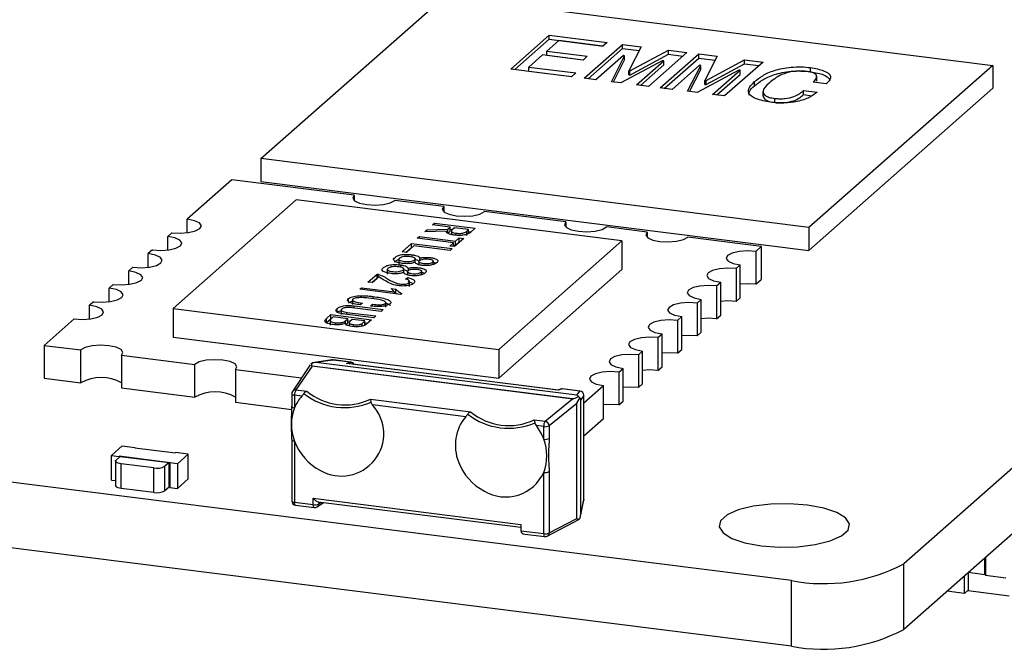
# Model space of a CAD drawing. Header units: millimetres. Extents: x 1690 to 1902, y 2170 to 2414.
# Tile 25 of 35: x 1864 to 1886, y 2203 to 2218. Entities that reach past the tile are written whole.
import ezdxf

# ---------------------------------------------------------------- set-up
doc = ezdxf.new("R2010")
doc.units = ezdxf.units.MM

msp = doc.modelspace()

# ---------------------------------------------------------------- linework, layer by layer
at = {"color": 7, "linetype": 'Continuous', "lineweight": 25}
for p, q in [((1902.201, 2221.37), (1883.816, 2205.157)), ((1902.201, 2219.862), (1883.816, 2203.648)), ((1869.049, 2214.466), (1873.276, 2218.194)), ((1873.276, 2218.194), (1885.862, 2216.608)), ((1874.79, 2216.522), (1875.674, 2217.302)), ((1875.674, 2217.302), (1877.001, 2217.135)), ((1875.674, 2217.208), (1875.674, 2217.302)), ((1874.884, 2216.511), (1875.674, 2217.208)), ((1875.89, 2217.176), (1875.617, 2216.934)), ((1875.674, 2217.208), (1876.907, 2217.052)), ((1876.902, 2217.048), (1875.89, 2217.176)), ((1876.472, 2216.31), (1877.356, 2217.09)), ((1877.001, 2217.135), (1876.902, 2217.048)), ((1877.356, 2217.09), (1877.78, 2217.037)), ((1877.356, 2216.996), (1877.356, 2217.09)), ((1877.78, 2217.037), (1877.497, 2216.484)), ((1875.518, 2216.847), (1875.203, 2216.569)), ((1876.448, 2216.73), (1875.518, 2216.847)), ((1875.617, 2216.934), (1876.546, 2216.817)), ((1875.617, 2216.84), (1875.617, 2216.934)), ((1875.617, 2216.84), (1876.453, 2216.734)), ((1876.546, 2216.817), (1876.448, 2216.73)), ((1876.566, 2216.299), (1877.356, 2216.996)), ((1877.377, 2216.832), (1876.746, 2216.276)), ((1877.101, 2216.231), (1877.404, 2216.829)), ((1877.356, 2216.996), (1877.735, 2216.948)), ((1877.404, 2216.829), (1877.377, 2216.832)), ((1877.404, 2216.734), (1877.404, 2216.829)), ((1877.524, 2216.48), (1878.409, 2216.957)), ((1877.524, 2216.386), (1878.409, 2216.863)), ((1878.833, 2216.904), (1877.949, 2216.124)), ((1878.223, 2216.09), (1879.107, 2216.869)), ((1878.409, 2216.957), (1878.833, 2216.904)), ((1878.409, 2216.863), (1878.409, 2216.957)), ((1878.409, 2216.863), (1878.74, 2216.821)), ((1879.107, 2216.869), (1879.531, 2216.816)), ((1879.107, 2216.775), (1879.107, 2216.869)), ((1879.531, 2216.816), (1879.247, 2216.263)), ((1875.203, 2216.569), (1876.283, 2216.433)), ((1875.203, 2216.475), (1875.203, 2216.569)), ((1877.146, 2216.226), (1877.404, 2216.734)), ((1878.279, 2216.718), (1877.32, 2216.204)), ((1877.676, 2216.159), (1878.306, 2216.715)), ((1877.769, 2216.147), (1878.306, 2216.621)), ((1878.306, 2216.715), (1878.279, 2216.718)), ((1878.306, 2216.621), (1878.306, 2216.715)), ((1878.316, 2216.078), (1879.107, 2216.775)), ((1879.127, 2216.612), (1878.496, 2216.055)), ((1878.852, 2216.011), (1879.154, 2216.608)), ((1879.107, 2216.775), (1879.485, 2216.727)), ((1879.154, 2216.608), (1879.127, 2216.612)), ((1879.154, 2216.514), (1879.154, 2216.608)), ((1879.275, 2216.26), (1880.16, 2216.737)), ((1879.275, 2216.165), (1880.16, 2216.643)), ((1880.584, 2216.683), (1879.7, 2215.904)), ((1880.16, 2216.737), (1880.584, 2216.683)), ((1880.16, 2216.643), (1880.16, 2216.737)), ((1880.16, 2216.643), (1880.49, 2216.601)), ((1885.862, 2216.608), (1881.635, 2212.88)), ((1881.674, 2216.462), (1881.674, 2216.556)), ((1885.862, 2216.608), (1885.862, 2216.08)), ((1876.185, 2216.347), (1874.79, 2216.522)), ((1875.203, 2216.475), (1876.19, 2216.351)), ((1876.283, 2216.433), (1876.185, 2216.347)), ((1877.497, 2216.484), (1877.524, 2216.48)), ((1877.497, 2216.389), (1877.497, 2216.484)), ((1877.497, 2216.389), (1877.524, 2216.386)), ((1877.524, 2216.386), (1877.524, 2216.48)), ((1878.897, 2216.005), (1879.154, 2216.514)), ((1880.03, 2216.498), (1879.071, 2215.983)), ((1879.426, 2215.938), (1880.057, 2216.494)), ((1879.52, 2215.927), (1880.057, 2216.4)), ((1880.057, 2216.494), (1880.03, 2216.498)), ((1880.057, 2216.4), (1880.057, 2216.494)), ((1881.817, 2216.243), (1881.817, 2216.361)), ((1876.746, 2216.276), (1876.472, 2216.31)), ((1877.32, 2216.204), (1877.101, 2216.231)), ((1877.949, 2216.124), (1877.676, 2216.159)), ((1879.247, 2216.263), (1879.275, 2216.26)), ((1879.247, 2216.169), (1879.247, 2216.263)), ((1879.247, 2216.169), (1879.275, 2216.165)), ((1879.275, 2216.165), (1879.275, 2216.26)), ((1880.387, 2216.14), (1880.387, 2216.234)), ((1882.033, 2216.183), (1881.732, 2216.221)), ((1878.496, 2216.055), (1878.223, 2216.09)), ((1879.071, 2215.983), (1878.852, 2216.011)), ((1879.7, 2215.904), (1879.426, 2215.938)), ((1880.582, 2216.009), (1880.582, 2215.891)), ((1881.515, 2216.03), (1881.829, 2215.99)), ((1881.515, 2215.935), (1881.515, 2216.03)), ((1881.515, 2215.935), (1881.707, 2215.911)), ((1881.635, 2212.352), (1885.862, 2216.08)), ((1880.854, 2215.753), (1880.854, 2215.847)), ((1881.238, 2204.769), (1805.47, 2214.315)), ((1881.635, 2212.88), (1869.049, 2214.466)), ((1869.049, 2214.466), (1869.049, 2213.938)), ((1868.382, 2213.978), (1867.357, 2213.074)), ((1871.189, 2213.624), (1868.382, 2213.978)), ((1869.049, 2213.938), (1881.635, 2212.352)), ((1871.189, 2213.624), (1871.189, 2213.506)), ((1869.858, 2213.517), (1867.029, 2211.023)), ((1877.341, 2212.574), (1869.858, 2213.517)), ((1873.247, 2213.365), (1872.124, 2213.506)), ((1873.247, 2213.365), (1873.247, 2213.247)), ((1876.053, 2213.011), (1874.182, 2213.247)), ((1867.357, 2212.762), (1867.357, 2213.074)), ((1872.989, 2212.94), (1873.036, 2212.982)), ((1873.393, 2212.889), (1872.989, 2212.94)), ((1873.036, 2212.982), (1873.972, 2212.864)), ((1873.036, 2212.934), (1873.036, 2212.982)), ((1876.053, 2213.011), (1876.053, 2212.894)), ((1881.238, 2203.26), (1805.47, 2212.806)), ((1867.004, 2212.762), (1866.908, 2212.678)), ((1872.811, 2212.784), (1872.86, 2212.827)), ((1873.311, 2212.8), (1872.811, 2212.784)), ((1872.86, 2212.827), (1873.34, 2212.842)), ((1872.86, 2212.785), (1872.86, 2212.827)), ((1873.34, 2212.842), (1873.393, 2212.889)), ((1873.34, 2212.748), (1873.34, 2212.842)), ((1873.34, 2212.748), (1873.393, 2212.795)), ((1873.393, 2212.795), (1873.393, 2212.889)), ((1873.393, 2212.843), (1873.451, 2212.836)), ((1873.425, 2212.811), (1873.425, 2212.72)), ((1873.497, 2212.876), (1873.439, 2212.825)), ((1873.82, 2212.836), (1873.497, 2212.876)), ((1873.536, 2212.705), (1873.536, 2212.751)), ((1873.775, 2212.796), (1873.82, 2212.836)), ((1873.775, 2212.701), (1873.775, 2212.796)), ((1873.82, 2212.741), (1873.82, 2212.836)), ((1873.82, 2212.789), (1873.878, 2212.782)), ((1873.972, 2212.864), (1873.868, 2212.773)), ((1877.924, 2212.776), (1876.988, 2212.894)), ((1877.924, 2212.776), (1877.924, 2212.658)), ((1881.635, 2212.88), (1881.635, 2212.352)), ((1866.908, 2212.366), (1866.908, 2212.678)), ((1872.29, 2212.324), (1872.505, 2212.514)), ((1872.505, 2212.514), (1873.44, 2212.396)), ((1872.505, 2212.419), (1872.505, 2212.514)), ((1872.641, 2212.634), (1872.689, 2212.676)), ((1873.473, 2212.529), (1872.641, 2212.634)), ((1872.689, 2212.676), (1873.52, 2212.571)), ((1872.689, 2212.628), (1872.689, 2212.676)), ((1873.39, 2212.456), (1873.473, 2212.529)), ((1873.473, 2212.446), (1873.473, 2212.529)), ((1873.473, 2212.483), (1873.52, 2212.477)), ((1873.707, 2212.631), (1873.494, 2212.443)), ((1873.52, 2212.571), (1873.603, 2212.644)), ((1873.52, 2212.477), (1873.52, 2212.571)), ((1873.52, 2212.477), (1873.603, 2212.55)), ((1873.603, 2212.644), (1873.707, 2212.631)), ((1873.603, 2212.55), (1873.603, 2212.644)), ((1873.603, 2212.55), (1873.613, 2212.549)), ((1874.512, 2210.08), (1877.341, 2212.574)), ((1877.341, 2212.574), (1877.341, 2211.914)), ((1880.543, 2212.446), (1878.859, 2212.658)), ((1866.555, 2212.366), (1866.459, 2212.282)), ((1866.459, 2211.97), (1866.459, 2212.282)), ((1872.394, 2212.311), (1872.29, 2212.324)), ((1872.383, 2212.312), (1872.505, 2212.419)), ((1872.561, 2212.459), (1872.394, 2212.311)), ((1872.505, 2212.419), (1872.515, 2212.418)), ((1873.393, 2212.354), (1872.561, 2212.459)), ((1873.494, 2212.443), (1873.39, 2212.456)), ((1873.44, 2212.396), (1873.393, 2212.354)), ((1880.415, 2212.333), (1880.543, 2212.446)), ((1880.415, 2212.333), (1880.415, 2211.579)), ((1880.543, 2212.446), (1880.543, 2211.691)), ((1872.216, 2212.159), (1872.216, 2212.041)), ((1872.524, 2212.208), (1872.524, 2212.255)), ((1872.592, 2212.081), (1872.592, 2212.174)), ((1872.679, 2212.111), (1872.679, 2212.027)), ((1872.7, 2212.127), (1872.7, 2212.179)), ((1873.005, 2212.031), (1873.005, 2212.125)), ((1866.106, 2211.97), (1866.01, 2211.886)), ((1866.01, 2211.574), (1866.01, 2211.886)), ((1871.507, 2211.629), (1871.716, 2211.813)), ((1871.716, 2211.813), (1871.738, 2211.81)), ((1871.716, 2211.719), (1871.716, 2211.813)), ((1871.738, 2211.733), (1871.738, 2211.81)), ((1871.952, 2211.925), (1871.952, 2211.807)), ((1872.259, 2211.975), (1872.259, 2212.022)), ((1872.328, 2211.848), (1872.328, 2211.941)), ((1872.414, 2211.877), (1872.414, 2211.794)), ((1872.435, 2211.894), (1872.435, 2211.945)), ((1872.741, 2211.798), (1872.741, 2211.892)), ((1874.512, 2209.42), (1877.341, 2211.914)), ((1879.966, 2211.937), (1880.062, 2212.022)), ((1879.966, 2211.937), (1879.966, 2211.183)), ((1880.062, 2211.267), (1880.062, 2212.022)), ((1871.606, 2211.616), (1871.507, 2211.629)), ((1871.601, 2211.617), (1871.716, 2211.719)), ((1871.755, 2211.748), (1871.606, 2211.616)), ((1871.716, 2211.719), (1871.721, 2211.718)), ((1872.369, 2211.699), (1872.425, 2211.732)), ((1872.425, 2211.679), (1872.425, 2211.732)), ((1872.464, 2211.53), (1872.464, 2211.647)), ((1879.517, 2211.541), (1879.613, 2211.626)), ((1879.613, 2210.871), (1879.613, 2211.626)), ((1880.415, 2211.579), (1880.543, 2211.691)), ((1865.656, 2211.574), (1865.561, 2211.49)), ((1865.561, 2211.178), (1865.561, 2211.49)), ((1871.319, 2211.463), (1871.361, 2211.499)), ((1872.26, 2211.344), (1871.319, 2211.463)), ((1871.361, 2211.499), (1872.116, 2211.404)), ((1871.361, 2211.458), (1871.361, 2211.499)), ((1872.047, 2211.482), (1872.151, 2211.468)), ((1872.116, 2211.362), (1872.116, 2211.404)), ((1872.116, 2211.379), (1872.151, 2211.374)), ((1872.151, 2211.374), (1872.151, 2211.468)), ((1872.151, 2211.374), (1872.17, 2211.356)), ((1872.285, 2211.366), (1872.26, 2211.344)), ((1879.517, 2211.541), (1879.517, 2210.787)), ((1865.207, 2211.178), (1865.112, 2211.094)), ((1871.057, 2211.188), (1871.057, 2211.248)), ((1871.057, 2211.154), (1871.152, 2211.197)), ((1871.152, 2211.231), (1871.152, 2211.113)), ((1871.38, 2211.147), (1871.332, 2211.105)), ((1871.625, 2211.245), (1871.625, 2211.297)), ((1871.908, 2211.083), (1871.908, 2211.138)), ((1871.919, 2211.051), (1871.919, 2211.169)), ((1879.068, 2211.145), (1879.164, 2211.23)), ((1879.068, 2211.145), (1879.068, 2210.391)), ((1879.164, 2210.475), (1879.164, 2211.23)), ((1879.966, 2211.183), (1880.062, 2211.267)), ((1865.112, 2210.782), (1865.112, 2211.094)), ((1867.029, 2211.023), (1867.029, 2210.363)), ((1867.029, 2211.023), (1874.512, 2210.08)), ((1870.801, 2210.942), (1870.801, 2211.022)), ((1870.891, 2210.998), (1870.891, 2210.88)), ((1871.025, 2210.933), (1871.687, 2210.85)), ((1871.807, 2210.955), (1871.145, 2211.039)), ((1871.192, 2211.081), (1871.854, 2210.997)), ((1871.564, 2211.078), (1871.61, 2211.118)), ((1871.61, 2211.073), (1871.61, 2211.118)), ((1871.854, 2210.997), (1871.807, 2210.955)), ((1864.758, 2210.782), (1864.069, 2210.174)), ((1870.551, 2210.791), (1870.654, 2210.882)), ((1870.551, 2210.696), (1870.551, 2210.791)), ((1870.551, 2210.696), (1870.654, 2210.787)), ((1870.638, 2210.757), (1870.638, 2210.639)), ((1870.654, 2210.882), (1871.59, 2210.764)), ((1870.654, 2210.787), (1870.654, 2210.882)), ((1870.654, 2210.787), (1870.665, 2210.786)), ((1870.711, 2210.827), (1870.663, 2210.785)), ((1871.044, 2210.785), (1870.711, 2210.827)), ((1870.762, 2210.648), (1870.762, 2210.695)), ((1871.639, 2210.808), (1870.977, 2210.891)), ((1870.991, 2210.737), (1871.044, 2210.785)), ((1870.991, 2210.672), (1870.991, 2210.737)), ((1870.991, 2210.643), (1871.044, 2210.69)), ((1871.044, 2210.69), (1871.044, 2210.785)), ((1871.044, 2210.738), (1871.102, 2210.731)), ((1871.076, 2210.709), (1871.076, 2210.619)), ((1871.148, 2210.772), (1871.088, 2210.719)), ((1871.438, 2210.735), (1871.148, 2210.772)), ((1871.376, 2210.68), (1871.438, 2210.735)), ((1871.376, 2210.621), (1871.376, 2210.68)), ((1871.438, 2210.641), (1871.438, 2210.735)), ((1871.438, 2210.689), (1871.496, 2210.681)), ((1871.59, 2210.764), (1871.482, 2210.669)), ((1871.687, 2210.85), (1871.639, 2210.808)), ((1878.619, 2210.749), (1878.715, 2210.834)), ((1878.619, 2210.749), (1878.619, 2209.995)), ((1878.715, 2210.079), (1878.715, 2210.834)), ((1879.517, 2210.787), (1879.613, 2210.871)), ((1871.186, 2210.605), (1871.186, 2210.65)), ((1879.068, 2210.391), (1879.164, 2210.475)), ((1867.029, 2210.363), (1874.512, 2209.42)), ((1878.17, 2210.353), (1878.266, 2210.438)), ((1878.17, 2210.353), (1878.17, 2209.599)), ((1878.266, 2209.683), (1878.266, 2210.438)), ((1864.069, 2210.174), (1864.911, 2210.068)), ((1864.069, 2210.174), (1864.069, 2209.419)), ((1864.911, 2209.313), (1864.911, 2210.068)), ((1874.512, 2210.08), (1874.512, 2209.42)), ((1877.721, 2209.957), (1877.817, 2210.042)), ((1877.817, 2209.287), (1877.817, 2210.042)), ((1878.619, 2209.995), (1878.715, 2210.079)), ((1865.846, 2209.95), (1867.53, 2209.738)), ((1865.846, 2209.95), (1865.846, 2209.196)), ((1870.68, 2209.838), (1870.278, 2209.78)), ((1870.702, 2209.837), (1870.313, 2209.782)), ((1876.303, 2209.027), (1870.313, 2209.782)), ((1871.106, 2209.786), (1870.702, 2209.837)), ((1871.112, 2209.787), (1870.707, 2209.838)), ((1871.018, 2209.757), (1871.106, 2209.786)), ((1877.721, 2209.957), (1877.721, 2209.203)), ((1867.53, 2208.983), (1867.53, 2209.738)), ((1868.465, 2209.62), (1869.983, 2209.429)), ((1868.465, 2209.62), (1868.465, 2208.866)), ((1870.183, 2209.726), (1869.773, 2209.117)), ((1870.222, 2209.7), (1869.854, 2209.153)), ((1870.217, 2209.703), (1876.218, 2208.947)), ((1876.208, 2208.945), (1870.222, 2209.7)), ((1875.882, 2209.145), (1871.018, 2209.757)), ((1875.873, 2209.147), (1871.038, 2209.756)), ((1877.272, 2209.561), (1877.368, 2209.646)), ((1877.272, 2209.561), (1877.272, 2208.807)), ((1877.368, 2208.891), (1877.368, 2209.646)), ((1878.17, 2209.599), (1878.266, 2209.683)), ((1864.069, 2209.419), (1864.911, 2209.313)), ((1865.846, 2209.196), (1867.53, 2208.983)), ((1869.854, 2209.153), (1870.102, 2209.122)), ((1875.932, 2209.17), (1875.865, 2209.148)), ((1875.971, 2209.174), (1875.882, 2209.145)), ((1876.375, 2209.123), (1875.971, 2209.174)), ((1876.381, 2209.123), (1875.976, 2209.174)), ((1876.303, 2209.027), (1876.375, 2209.123)), ((1876.468, 2208.852), (1876.919, 2209.25)), ((1876.919, 2208.495), (1876.919, 2209.25)), ((1877.721, 2209.203), (1877.817, 2209.287)), ((1868.465, 2208.866), (1869.759, 2208.703)), ((1869.756, 2209.062), (1869.756, 2208.771)), ((1869.989, 2209.009), (1869.821, 2209.03)), ((1869.821, 2209.03), (1869.821, 2208.739)), ((1871.565, 2208.938), (1873.867, 2208.648)), ((1875.578, 2208.432), (1876.208, 2208.945)), ((1876.467, 2209.02), (1876.395, 2208.924)), ((1876.395, 2206.279), (1876.395, 2208.924)), ((1876.467, 2206.632), (1876.467, 2209.02)), ((1876.468, 2206.636), (1876.468, 2209.024)), ((1877.272, 2208.807), (1877.368, 2208.891)), ((1873.754, 2208.535), (1871.611, 2208.805)), ((1876.303, 2208.841), (1875.67, 2208.326)), ((1876.303, 2206.2), (1876.303, 2208.841)), ((1875.33, 2208.464), (1875.578, 2208.432)), ((1876.468, 2208.098), (1876.919, 2208.495)), ((1875.545, 2208.309), (1875.376, 2208.33)), ((1875.545, 2208.018), (1875.545, 2208.309)), ((1875.67, 2208.326), (1875.67, 2208.035)), ((1869.756, 2208.008), (1869.756, 2206.6)), ((1869.821, 2207.977), (1869.821, 2206.569)), ((1865.615, 2207.645), (1865.863, 2207.863)), ((1865.863, 2207.863), (1866.153, 2207.826)), ((1866.153, 2207.826), (1866.149, 2207.823)), ((1866.149, 2207.823), (1867.085, 2207.706)), ((1866.153, 2207.826), (1866.153, 2207.823)), ((1865.615, 2207.645), (1865.788, 2207.623)), ((1865.615, 2207.079), (1865.615, 2207.645)), ((1865.707, 2207.515), (1865.707, 2206.95)), ((1865.72, 2207.539), (1865.815, 2207.623)), ((1865.788, 2207.623), (1865.792, 2207.626)), ((1865.788, 2207.599), (1865.788, 2207.623)), ((1866.961, 2207.479), (1865.792, 2207.626)), ((1865.792, 2207.603), (1865.792, 2207.626)), ((1865.815, 2207.623), (1866.938, 2207.482)), ((1867.088, 2207.709), (1867.085, 2207.706)), ((1867.378, 2207.672), (1867.088, 2207.709)), ((1867.378, 2207.672), (1867.131, 2207.454)), ((1867.378, 2207.106), (1867.378, 2207.672)), ((1866.585, 2207.359), (1865.836, 2207.453)), ((1865.836, 2206.887), (1865.836, 2207.453)), ((1866.585, 2206.793), (1866.585, 2207.359)), ((1866.938, 2207.482), (1866.842, 2207.398)), ((1866.842, 2206.832), (1866.842, 2207.398)), ((1866.938, 2206.916), (1866.938, 2207.482)), ((1866.958, 2207.476), (1866.961, 2207.479)), ((1866.958, 2207.476), (1866.958, 2206.91)), ((1867.131, 2207.454), (1866.958, 2207.476)), ((1867.131, 2207.454), (1867.131, 2206.888)), ((1865.615, 2207.079), (1865.707, 2207.068)), ((1867.131, 2206.888), (1867.378, 2207.106)), ((1875.545, 2205.848), (1875.545, 2207.256)), ((1875.67, 2207.272), (1875.67, 2205.864)), ((1866.585, 2206.793), (1865.836, 2206.887)), ((1866.938, 2206.916), (1866.842, 2206.832)), ((1866.958, 2206.914), (1866.938, 2206.916)), ((1866.958, 2206.91), (1867.131, 2206.888)), ((1870.251, 2206.661), (1875.021, 2206.06)), ((1870.251, 2206.515), (1870.251, 2206.661)), ((1876.392, 2206.256), (1876.466, 2206.616)), ((1876.395, 2206.279), (1876.467, 2206.632)), ((1869.821, 2206.569), (1870.251, 2206.515)), ((1869.844, 2206.501), (1870.274, 2206.447)), ((1870.344, 2206.464), (1870.489, 2206.566)), ((1870.361, 2206.582), (1875.021, 2205.995)), ((1875.627, 2205.791), (1876.348, 2206.173)), ((1875.67, 2205.864), (1876.303, 2206.2)), ((1875.021, 2206.06), (1875.021, 2205.92)), ((1875.022, 2205.914), (1875.545, 2205.848)), ((1875.111, 2205.837), (1875.567, 2205.78)), ((1885.679, 2204.904), (1885.679, 2205.291)), ((1885.698, 2205.307), (1885.698, 2204.883)), ((1883.816, 2203.648), (1883.816, 2205.157)), ((1885.209, 2204.473), (1885.209, 2204.876)), ((1885.679, 2204.904), (1885.295, 2204.953)), ((1885.298, 2204.952), (1885.298, 2204.533)), ((1885.679, 2204.904), (1885.698, 2204.921)), ((1886.165, 2204.824), (1885.698, 2204.883)), ((1881.238, 2203.26), (1881.238, 2204.769)), ((1885.209, 2204.473), (1884.809, 2204.524)), ((1885.298, 2204.552), (1885.209, 2204.473)), ((1886.236, 2204.415), (1885.298, 2204.533))]:
    msp.add_line(p, q, dxfattribs=at)
at = {"color": 8, "linetype": 'Continuous', "lineweight": 25}
for p, q in [((1871.025, 2210.885), (1871.025, 2210.933)), ((1871.192, 2211.033), (1871.192, 2211.081)), ((1870.702, 2209.837), (1870.707, 2209.838)), ((1871.106, 2209.786), (1871.112, 2209.787)), ((1875.976, 2209.174), (1875.971, 2209.174)), ((1876.375, 2209.123), (1876.381, 2209.123)), ((1876.467, 2209.02), (1876.468, 2209.024)), ((1876.468, 2206.636), (1876.467, 2206.632)), ((1870.38, 2206.58), (1870.38, 2206.534)), ((1870.38, 2206.534), (1870.435, 2206.573))]:
    msp.add_line(p, q, dxfattribs=at)
at = {"color": 7, "linetype": 'Continuous', "lineweight": 25, "flags": 128}
for points in [[(1871.189, 2213.624), (1871.157, 2213.56), (1871.201, 2213.497), (1871.314, 2213.444), (1871.48, 2213.409), (1871.672, 2213.399), (1871.862, 2213.413), (1872.021, 2213.451), (1872.124, 2213.506)], [(1873.247, 2213.365), (1873.214, 2213.301), (1873.259, 2213.237), (1873.372, 2213.185), (1873.537, 2213.15), (1873.73, 2213.139), (1873.92, 2213.154), (1874.079, 2213.192), (1874.182, 2213.247)], [(1867.004, 2212.762), (1867.196, 2212.751), (1867.386, 2212.766), (1867.545, 2212.804), (1867.648, 2212.859), (1867.68, 2212.923), (1867.636, 2212.986), (1867.523, 2213.039), (1867.357, 2213.074)], [(1876.053, 2213.011), (1876.021, 2212.947), (1876.065, 2212.884), (1876.178, 2212.831), (1876.344, 2212.797), (1876.536, 2212.786), (1876.726, 2212.801), (1876.885, 2212.838), (1876.988, 2212.894)], [(1877.924, 2212.776), (1877.892, 2212.712), (1877.936, 2212.648), (1878.049, 2212.595), (1878.215, 2212.561), (1878.407, 2212.55), (1878.597, 2212.565), (1878.756, 2212.603), (1878.859, 2212.658)], [(1866.555, 2212.366), (1866.747, 2212.355), (1866.937, 2212.37), (1867.096, 2212.408), (1867.199, 2212.463), (1867.231, 2212.527), (1867.187, 2212.59), (1867.074, 2212.643), (1866.908, 2212.678)], [(1866.106, 2211.97), (1866.298, 2211.959), (1866.488, 2211.974), (1866.647, 2212.012), (1866.75, 2212.067), (1866.782, 2212.131), (1866.738, 2212.194), (1866.625, 2212.247), (1866.459, 2212.282)], [(1880.415, 2212.333), (1880.223, 2212.344), (1880.033, 2212.329), (1879.874, 2212.292), (1879.771, 2212.236), (1879.739, 2212.172), (1879.783, 2212.109), (1879.896, 2212.056), (1880.062, 2212.022)], [(1865.656, 2211.574), (1865.849, 2211.563), (1866.039, 2211.578), (1866.198, 2211.616), (1866.301, 2211.671), (1866.333, 2211.735), (1866.289, 2211.798), (1866.176, 2211.851), (1866.01, 2211.886)], [(1879.966, 2211.937), (1879.774, 2211.948), (1879.584, 2211.933), (1879.425, 2211.896), (1879.322, 2211.84), (1879.29, 2211.776), (1879.334, 2211.713), (1879.447, 2211.66), (1879.613, 2211.626)], [(1880.415, 2211.579), (1880.223, 2211.59), (1880.062, 2211.579)], [(1865.207, 2211.178), (1865.4, 2211.167), (1865.59, 2211.182), (1865.749, 2211.22), (1865.852, 2211.275), (1865.884, 2211.339), (1865.84, 2211.402), (1865.727, 2211.455), (1865.561, 2211.49)], [(1879.517, 2211.541), (1879.325, 2211.552), (1879.135, 2211.537), (1878.976, 2211.5), (1878.873, 2211.444), (1878.841, 2211.38), (1878.885, 2211.317), (1878.998, 2211.264), (1879.164, 2211.23)], [(1879.068, 2211.145), (1878.876, 2211.156), (1878.686, 2211.141), (1878.527, 2211.104), (1878.424, 2211.048), (1878.392, 2210.984), (1878.436, 2210.921), (1878.549, 2210.868), (1878.715, 2210.834)], [(1879.966, 2211.183), (1879.774, 2211.194), (1879.613, 2211.183)], [(1864.758, 2210.782), (1864.951, 2210.771), (1865.141, 2210.786), (1865.3, 2210.824), (1865.403, 2210.879), (1865.435, 2210.943), (1865.391, 2211.006), (1865.278, 2211.059), (1865.112, 2211.094)], [(1878.619, 2210.749), (1878.427, 2210.76), (1878.237, 2210.745), (1878.078, 2210.708), (1877.975, 2210.652), (1877.943, 2210.588), (1877.987, 2210.525), (1878.1, 2210.472), (1878.266, 2210.438)], [(1879.517, 2210.787), (1879.325, 2210.798), (1879.164, 2210.787)], [(1878.17, 2210.353), (1877.978, 2210.364), (1877.788, 2210.349), (1877.629, 2210.312), (1877.526, 2210.257), (1877.494, 2210.192), (1877.538, 2210.129), (1877.651, 2210.076), (1877.817, 2210.042)], [(1879.068, 2210.391), (1878.876, 2210.402), (1878.715, 2210.391)], [(1865.846, 2209.95), (1865.878, 2210.014), (1865.834, 2210.077), (1865.721, 2210.13), (1865.555, 2210.165), (1865.363, 2210.175), (1865.173, 2210.161), (1865.014, 2210.123), (1864.911, 2210.068)], [(1878.619, 2209.995), (1878.427, 2210.006), (1878.266, 2209.995)], [(1868.465, 2209.62), (1868.498, 2209.684), (1868.453, 2209.747), (1868.34, 2209.8), (1868.175, 2209.835), (1867.982, 2209.845), (1867.792, 2209.831), (1867.633, 2209.793), (1867.53, 2209.738)], [(1877.721, 2209.957), (1877.529, 2209.968), (1877.339, 2209.953), (1877.18, 2209.916), (1877.077, 2209.861), (1877.045, 2209.796), (1877.089, 2209.733), (1877.202, 2209.68), (1877.368, 2209.646)], [(1877.272, 2209.561), (1877.08, 2209.572), (1876.89, 2209.558), (1876.731, 2209.52), (1876.628, 2209.465), (1876.596, 2209.4), (1876.64, 2209.337), (1876.753, 2209.284), (1876.919, 2209.25)], [(1878.17, 2209.599), (1877.978, 2209.61), (1877.817, 2209.599)], [(1877.721, 2209.203), (1877.529, 2209.214), (1877.368, 2209.203)], [(1877.272, 2208.807), (1877.08, 2208.818), (1876.919, 2208.807)], [(1869.76, 2208.017), (1869.757, 2208.011), (1869.756, 2208.008)], [(1865.836, 2207.453), (1865.801, 2207.459), (1865.77, 2207.467), (1865.744, 2207.477), (1865.725, 2207.488), (1865.712, 2207.5), (1865.707, 2207.513), (1865.71, 2207.526), (1865.72, 2207.539)], [(1865.836, 2206.887), (1865.801, 2206.893), (1865.77, 2206.901), (1865.744, 2206.911), (1865.725, 2206.922), (1865.712, 2206.935), (1865.707, 2206.948), (1865.707, 2206.95)], [(1880.542, 2205.569), (1880.959, 2205.538), (1881.385, 2205.548), (1881.785, 2205.597), (1882.128, 2205.682), (1882.386, 2205.795), (1882.537, 2205.928), (1882.569, 2206.07), (1882.48, 2206.21), (1882.277, 2206.335), (1881.977, 2206.436), (1881.603, 2206.505), (1881.186, 2206.535), (1880.76, 2206.526), (1880.359, 2206.477), (1880.016, 2206.392), (1879.759, 2206.278), (1879.608, 2206.145), (1879.576, 2206.003), (1879.665, 2205.864), (1879.868, 2205.739), (1880.168, 2205.638), (1880.542, 2205.569)]]:
    msp.add_lwpolyline(points, dxfattribs=at)
at = {"color": 8, "linetype": 'Continuous', "lineweight": 25, "flags": 128}
for points in [[(1870.68, 2209.838), (1870.686, 2209.838), (1870.702, 2209.837)], [(1869.756, 2209.062), (1869.757, 2209.058), (1869.76, 2209.052), (1869.767, 2209.046), (1869.777, 2209.041), (1869.79, 2209.037), (1869.804, 2209.033), (1869.821, 2209.03)], [(1869.756, 2208.771), (1869.757, 2208.767), (1869.76, 2208.761), (1869.767, 2208.755), (1869.777, 2208.75), (1869.79, 2208.746), (1869.804, 2208.742), (1869.821, 2208.739)], [(1869.756, 2208.008), (1869.757, 2208.004), (1869.76, 2207.998), (1869.767, 2207.993), (1869.777, 2207.988), (1869.79, 2207.983), (1869.804, 2207.979), (1869.821, 2207.977)], [(1876.467, 2206.632), (1876.466, 2206.616), (1876.466, 2206.616)], [(1869.756, 2206.6), (1869.757, 2206.596), (1869.76, 2206.59), (1869.767, 2206.585), (1869.777, 2206.58), (1869.79, 2206.575), (1869.804, 2206.571), (1869.821, 2206.569)], [(1869.844, 2206.501), (1869.841, 2206.501), (1869.835, 2206.505), (1869.83, 2206.513), (1869.826, 2206.523), (1869.823, 2206.536), (1869.822, 2206.552), (1869.821, 2206.569)], [(1870.274, 2206.447), (1870.271, 2206.447), (1870.265, 2206.451), (1870.26, 2206.459), (1870.256, 2206.469), (1870.253, 2206.482), (1870.251, 2206.498), (1870.251, 2206.515)], [(1875.545, 2205.848), (1875.545, 2205.831), (1875.547, 2205.815), (1875.55, 2205.802), (1875.554, 2205.792), (1875.559, 2205.784), (1875.565, 2205.78), (1875.567, 2205.78)]]:
    msp.add_lwpolyline(points, dxfattribs=at)
at = {"color": 7, "linetype": 'Continuous', "lineweight": 25}
for centre, radius, start, end in [((1870.695, 2209.739), 0.1, 82.8192, 98.1115), ((1871.099, 2209.688), 0.1, 29.8895, 82.8192), ((1865.379, 2208.483), 0.953, 60.6239, 119.3761), ((1867.998, 2208.153), 0.953, 60.6239, 119.3761), ((1869.856, 2209.062), 0.1, 146.0229, 180), ((1870.029, 2209.041), 0.208, 147.1442, 182.864), ((1870.978, 2210.175), 1.369, 230.2367, 295.4018), ((1875.963, 2209.075), 0.1, 82.8192, 108.1053), ((1876.367, 2209.022), 0.101, 359.0551, 85.0524), ((1876.368, 2209.024), 0.1, 0, 82.8192), ((1870.655, 2208.405), 0.899, 137.8132, 158.1882), ((1870.972, 2210.276), 1.531, 232.194, 293.4445), ((1870.816, 2208.358), 1.066, 159.0306, 200.9694), ((1870.897, 2208.144), 0.973, 240.3929, 42.779), ((1874.742, 2209.7), 1.369, 230.2367, 295.4018), ((1874.542, 2207.876), 1.027, 140.1164, 201.6767), ((1874.737, 2209.802), 1.531, 232.194, 293.4445), ((1875.752, 2208.32), 0.208, 147.1442, 182.864), ((1875.554, 2208.319), 0.115, 3.0285, 78.4249), ((1874.377, 2207.59), 1.244, 20.1639, 36.5613), ((1875.581, 2208.519), 0.213, 260.2639, 294.6642), ((1870.995, 2208.406), 1.25, 200.3778, 242.4415), ((1875.581, 2208.228), 0.213, 260.2639, 294.6642), ((1874.55, 2207.637), 1.066, 339.0306, 20.9694), ((1866.658, 2207.746), 0.394, 259.2261, 297.8883), ((1874.76, 2207.932), 1.25, 200.3778, 242.4415), ((1874.669, 2207.653), 0.962, 239.5584, 335.6008), ((1875.581, 2207.466), 0.213, 260.2639, 294.6642), ((1866.658, 2207.18), 0.394, 259.2261, 297.8883), ((1876.368, 2206.636), 0.1, 348.3839, 0), ((1869.856, 2206.6), 0.1, 180, 262.8192), ((1870.287, 2206.708), 0.197, 259.2261, 297.8883), ((1870.286, 2206.546), 0.1, 262.8192, 305.1207), ((1875.581, 2206.058), 0.213, 260.2639, 294.6642), ((1875.58, 2205.879), 0.1, 262.8192, 297.9533), ((1881.974, 2208.637), 3.938, 259.2265, 297.8876), ((1881.974, 2207.129), 3.938, 259.2265, 297.8876)]:
    msp.add_arc(centre, radius, start, end, dxfattribs=at)
at = {"color": 8, "linetype": 'Continuous', "lineweight": 25}
for centre, radius, start, end in [((1871.093, 2209.689), 0.0984, 30.3223, 82.0108), ((1869.844, 2209.068), 0.0864, 83.4292, 144.8453), ((1875.959, 2209.087), 0.0875, 82.6966, 108.0706), ((1870.292, 2206.535), 0.0871, 305.9228, 359.6363), ((1875.586, 2205.863), 0.0837, 299.3066, 0.3866)]:
    msp.add_arc(centre, radius, start, end, dxfattribs=at)
at = {"color": 7, "linetype": 'Continuous', "lineweight": 25}
for centre, major_axis, ratio, start_param, end_param in [((1870.613, 2210.185), (0.397, 0.482), 0.128715, 2.706999, 3.155979), ((1870.025, 2209.643), (0.303, 0.131), 0.155042, 0.256632, 0.774151), ((1870.224, 2209.608), (-0.047, 0.102), 0.484705, 5.565139, 5.632001), ((1876.211, 2208.853), (0.136, 0.039), 0.636697, 1.340719, 1.407581), ((1876.878, 2209.396), (0.673, 0.446), 0.076803, 3.297447, 3.746426), ((1876.244, 2208.86), (0.074, 0.163), 0.525106, 5.926774, 6.444292), ((1876.661, 2209.219), (0.354, 0.388), 0.122472, 2.379996, 3.008382), ((1876.254, 2208.873), (0.134, 0.079), 0.563442, 5.962896, 6.546642), ((1870.286, 2206.692), (-0.094, 0.106), 0.333333, 1.570796, 2.780226), ((1876.661, 2206.452), (0.355, 0.262), 0.173787, 3.013855, 3.642241), ((1876.254, 2206.081), (0.133, 0.218), 0.207733, 5.372239, 5.955985), ((1875.115, 2205.908), (-0.0655, 0.0757), 0.881899, 0.794345, 0.861207), ((1875.15, 2205.933), (0.127, 0.032), 0.723663, 3.012001, 4.22143)]:
    msp.add_ellipse(centre, major_axis=major_axis, ratio=ratio, start_param=start_param, end_param=end_param, dxfattribs=at)
for points, knots in [([(1880.387, 2216.234), (1880.445, 2216.28), (1880.56, 2216.373), (1880.822, 2216.497), (1881.153, 2216.565), (1881.457, 2216.578), (1881.602, 2216.563), (1881.674, 2216.556)], [0, 0, 0, 0, 0.2508664, 0.5011198, 0.7498087, 0.8748381, 1, 1, 1, 1]), ([(1881.674, 2216.556), (1881.785, 2216.536), (1882.006, 2216.496), (1882.144, 2216.382), (1882.132, 2216.275), (1882.066, 2216.214), (1882.033, 2216.183)], [0, 0, 0, 0, 0.278881, 0.558033, 0.77872, 1, 1, 1, 1]), ([(1880.387, 2216.14), (1880.445, 2216.186), (1880.56, 2216.278), (1880.822, 2216.403), (1881.153, 2216.471), (1881.457, 2216.483), (1881.602, 2216.469), (1881.674, 2216.462)], [0, 0, 0, 0, 0.2508664, 0.5011198, 0.7498087, 0.8748381, 1, 1, 1, 1]), ([(1881.576, 2216.47), (1881.523, 2216.474), (1881.417, 2216.483), (1881.203, 2216.462), (1880.925, 2216.37), (1880.805, 2216.269), (1880.725, 2216.202)], [0, 0, 0, 0, 0.124841, 0.249765, 0.49887, 1, 1, 1, 1]), ([(1881.732, 2216.221), (1881.778, 2216.267), (1881.836, 2216.325), (1881.802, 2216.397), (1881.754, 2216.429), (1881.675, 2216.455), (1881.609, 2216.465), (1881.576, 2216.47)], [0, 0, 0, 0, 0.498979, 0.624378, 0.749538, 0.874643, 1, 1, 1, 1]), ([(1881.674, 2216.462), (1881.788, 2216.442), (1882.009, 2216.403), (1882.082, 2216.323), (1882.118, 2216.284)], [0, 0, 0, 0, 0.510087, 1, 1, 1, 1]), ([(1880.756, 2215.76), (1880.635, 2215.783), (1880.393, 2215.83), (1880.228, 2215.965), (1880.255, 2216.104), (1880.343, 2216.191), (1880.387, 2216.234)], [0, 0, 0, 0, 0.2486013, 0.4980333, 0.7485712, 1, 1, 1, 1]), ([(1880.265, 2215.924), (1880.264, 2215.952), (1880.26, 2216.026), (1880.338, 2216.096), (1880.387, 2216.14)], [0, 0, 0, 0, 0.377558, 1, 1, 1, 1]), ([(1880.725, 2216.202), (1880.656, 2216.139), (1880.553, 2216.044), (1880.602, 2215.925), (1880.719, 2215.869), (1880.809, 2215.854), (1880.854, 2215.847)], [0, 0, 0, 0, 0.500963, 0.749844, 0.874958, 1, 1, 1, 1]), ([(1880.589, 2215.903), (1880.596, 2215.874), (1880.606, 2215.828), (1880.72, 2215.775), (1880.81, 2215.76), (1880.854, 2215.753)], [0, 0, 0, 0, 0.467321, 0.733738, 1, 1, 1, 1]), ([(1881.829, 2215.99), (1881.775, 2215.949), (1881.666, 2215.868), (1881.406, 2215.774), (1881.065, 2215.736), (1880.859, 2215.752), (1880.756, 2215.76)], [0, 0, 0, 0, 0.2812807, 0.5606361, 0.7804729, 1, 1, 1, 1]), ([(1880.854, 2215.847), (1880.893, 2215.844), (1880.971, 2215.837), (1881.13, 2215.848), (1881.37, 2215.902), (1881.457, 2215.978), (1881.515, 2216.03)], [0, 0, 0, 0, 0.12517, 0.2505587, 0.4991351, 1, 1, 1, 1]), ([(1880.854, 2215.753), (1880.893, 2215.749), (1880.971, 2215.743), (1881.13, 2215.754), (1881.37, 2215.808), (1881.457, 2215.884), (1881.515, 2215.935)], [0, 0, 0, 0, 0.12517, 0.2505587, 0.4991351, 1, 1, 1, 1]), ([(1873.488, 2212.709), (1873.458, 2212.713), (1873.397, 2212.722), (1873.337, 2212.747), (1873.308, 2212.774), (1873.31, 2212.791), (1873.311, 2212.8)], [0, 0, 0, 0, 0.28037, 0.559216, 0.779715, 1, 1, 1, 1]), ([(1873.439, 2212.825), (1873.433, 2212.817), (1873.419, 2212.8), (1873.432, 2212.775), (1873.48, 2212.759), (1873.517, 2212.753), (1873.536, 2212.751)], [0, 0, 0, 0, 0.280454, 0.559624, 0.779189, 1, 1, 1, 1]), ([(1873.868, 2212.773), (1873.849, 2212.76), (1873.812, 2212.732), (1873.711, 2212.703), (1873.591, 2212.698), (1873.523, 2212.705), (1873.488, 2212.709)], [0, 0, 0, 0, 0.28075, 0.559909, 0.779261, 1, 1, 1, 1]), ([(1873.536, 2212.751), (1873.565, 2212.748), (1873.621, 2212.743), (1873.725, 2212.757), (1873.756, 2212.781), (1873.775, 2212.796)], [0, 0, 0, 0, 0.2806532, 0.5595886, 1, 1, 1, 1]), ([(1872.589, 2212.086), (1872.571, 2212.079), (1872.536, 2212.065), (1872.46, 2212.052), (1872.375, 2212.05), (1872.281, 2212.059), (1872.183, 2212.077), (1872.104, 2212.112), (1872.089, 2212.155), (1872.127, 2212.195), (1872.182, 2212.232), (1872.276, 2212.262), (1872.406, 2212.269), (1872.484, 2212.26), (1872.524, 2212.255)], [0, 0, 0, 0, 0.062722, 0.125123, 0.18771, 0.250442, 0.34421, 0.43805, 0.531296, 0.625352, 0.719408, 0.812893, 0.905926, 1, 1, 1, 1]), ([(1872.324, 2211.853), (1872.307, 2211.846), (1872.271, 2211.832), (1872.195, 2211.818), (1872.11, 2211.817), (1872.016, 2211.826), (1871.918, 2211.844), (1871.84, 2211.878), (1871.824, 2211.921), (1871.863, 2211.961), (1871.917, 2211.999), (1872.011, 2212.028), (1872.141, 2212.035), (1872.22, 2212.026), (1872.259, 2212.022)], [0, 0, 0, 0, 0.062722, 0.1251233, 0.1877103, 0.2504419, 0.3442096, 0.4380497, 0.5312962, 0.6253524, 0.7194077, 0.8128927, 0.9059261, 1, 1, 1, 1]), ([(1872.119, 2212.086), (1872.122, 2212.091), (1872.136, 2212.109), (1872.165, 2212.131), (1872.207, 2212.142), (1872.216, 2212.144)], [0, 0, 0, 0, 0.208641, 0.820125, 1, 1, 1, 1]), ([(1872.487, 2212.217), (1872.463, 2212.22), (1872.415, 2212.225), (1872.336, 2212.225), (1872.273, 2212.208), (1872.239, 2212.185), (1872.217, 2212.161), (1872.212, 2212.135), (1872.254, 2212.112), (1872.316, 2212.098), (1872.389, 2212.089), (1872.467, 2212.094), (1872.529, 2212.109), (1872.575, 2212.13), (1872.596, 2212.155), (1872.59, 2212.181), (1872.554, 2212.204), (1872.509, 2212.213), (1872.487, 2212.217)], [0, 0, 0, 0, 0.062722, 0.125131, 0.18716, 0.249892, 0.312691, 0.375166, 0.437292, 0.499969, 0.562523, 0.624712, 0.687352, 0.74994, 0.812625, 0.87518, 0.937595, 1, 1, 1, 1]), ([(1872.524, 2212.255), (1872.549, 2212.251), (1872.6, 2212.242), (1872.675, 2212.218), (1872.69, 2212.193), (1872.7, 2212.179)], [0, 0, 0, 0, 0.280882, 0.561709, 1, 1, 1, 1]), ([(1872.7, 2212.179), (1872.724, 2212.185), (1872.772, 2212.196), (1872.864, 2212.198), (1872.949, 2212.191), (1873.029, 2212.177), (1873.082, 2212.153), (1873.116, 2212.126), (1873.11, 2212.095), (1873.082, 2212.068), (1873.043, 2212.041), (1872.978, 2212.02), (1872.899, 2212.006), (1872.808, 2212.005), (1872.725, 2212.015), (1872.65, 2212.031), (1872.601, 2212.057), (1872.593, 2212.077), (1872.589, 2212.086)], [0, 0, 0, 0, 0.0625608, 0.1247912, 0.1874064, 0.24988, 0.3123963, 0.3749049, 0.4373572, 0.5000318, 0.5626856, 0.6252061, 0.6875813, 0.7500227, 0.8124729, 0.8750514, 0.9374093, 1, 1, 1, 1]), ([(1872.592, 2212.148), (1872.594, 2212.147), (1872.621, 2212.143), (1872.66, 2212.129), (1872.673, 2212.113), (1872.679, 2212.105)], [0, 0, 0, 0, 0.041577, 0.579463, 1, 1, 1, 1]), ([(1872.907, 2212.157), (1872.885, 2212.158), (1872.842, 2212.162), (1872.775, 2212.157), (1872.721, 2212.144), (1872.692, 2212.124), (1872.674, 2212.102), (1872.685, 2212.08), (1872.724, 2212.062), (1872.78, 2212.05), (1872.845, 2212.044), (1872.912, 2212.048), (1872.961, 2212.064), (1872.99, 2212.084), (1873.007, 2212.105), (1873.005, 2212.128), (1872.965, 2212.147), (1872.926, 2212.153), (1872.907, 2212.157)], [0, 0, 0, 0, 0.062549, 0.125191, 0.187432, 0.250069, 0.312726, 0.375077, 0.4376, 0.500161, 0.562755, 0.62487, 0.687273, 0.749963, 0.812721, 0.875105, 0.937473, 1, 1, 1, 1]), ([(1873.005, 2212.085), (1873.012, 2212.084), (1873.041, 2212.079), (1873.058, 2212.069), (1873.071, 2212.062)], [0, 0, 0, 0, 0.227221, 1, 1, 1, 1]), ([(1871.738, 2211.81), (1871.786, 2211.792), (1871.883, 2211.755), (1871.991, 2211.676), (1872.107, 2211.614), (1872.238, 2211.584), (1872.303, 2211.578), (1872.37, 2211.582), (1872.432, 2211.596), (1872.467, 2211.621), (1872.464, 2211.651), (1872.433, 2211.679), (1872.39, 2211.693), (1872.369, 2211.699)], [0, 0, 0, 0, 0.154383, 0.313104, 0.561467, 0.60866, 0.655681, 0.70261, 0.749601, 0.811836, 0.874511, 0.937161, 1, 1, 1, 1]), ([(1872.222, 2211.984), (1872.199, 2211.986), (1872.151, 2211.992), (1872.071, 2211.992), (1872.009, 2211.975), (1871.974, 2211.952), (1871.953, 2211.928), (1871.948, 2211.902), (1871.989, 2211.879), (1872.051, 2211.864), (1872.125, 2211.855), (1872.202, 2211.861), (1872.265, 2211.876), (1872.31, 2211.897), (1872.331, 2211.921), (1872.325, 2211.947), (1872.29, 2211.971), (1872.245, 2211.979), (1872.222, 2211.984)], [0, 0, 0, 0, 0.062722, 0.125131, 0.18716, 0.249892, 0.312691, 0.375166, 0.437292, 0.499969, 0.562523, 0.624712, 0.687352, 0.74994, 0.812625, 0.87518, 0.937595, 1, 1, 1, 1]), ([(1872.259, 2212.022), (1872.285, 2212.017), (1872.336, 2212.009), (1872.41, 2211.984), (1872.426, 2211.96), (1872.435, 2211.945)], [0, 0, 0, 0, 0.280882, 0.561709, 1, 1, 1, 1]), ([(1872.435, 2211.945), (1872.459, 2211.951), (1872.507, 2211.963), (1872.599, 2211.965), (1872.684, 2211.958), (1872.764, 2211.944), (1872.817, 2211.92), (1872.852, 2211.892), (1872.845, 2211.862), (1872.818, 2211.834), (1872.778, 2211.807), (1872.714, 2211.787), (1872.635, 2211.773), (1872.544, 2211.771), (1872.46, 2211.782), (1872.385, 2211.798), (1872.337, 2211.824), (1872.328, 2211.843), (1872.324, 2211.853)], [0, 0, 0, 0, 0.062561, 0.124791, 0.187406, 0.24988, 0.312396, 0.374905, 0.437357, 0.500032, 0.562686, 0.625206, 0.687581, 0.750023, 0.812473, 0.875051, 0.937409, 1, 1, 1, 1]), ([(1872.328, 2211.914), (1872.33, 2211.914), (1872.356, 2211.909), (1872.396, 2211.896), (1872.408, 2211.879), (1872.414, 2211.872)], [0, 0, 0, 0, 0.041577, 0.579463, 1, 1, 1, 1]), ([(1872.642, 2211.923), (1872.62, 2211.925), (1872.577, 2211.929), (1872.511, 2211.924), (1872.457, 2211.91), (1872.427, 2211.89), (1872.41, 2211.869), (1872.42, 2211.846), (1872.459, 2211.828), (1872.516, 2211.816), (1872.58, 2211.81), (1872.648, 2211.815), (1872.696, 2211.831), (1872.725, 2211.851), (1872.742, 2211.872), (1872.741, 2211.894), (1872.701, 2211.913), (1872.662, 2211.92), (1872.642, 2211.923)], [0, 0, 0, 0, 0.062549, 0.125191, 0.187432, 0.250069, 0.312726, 0.375077, 0.4376, 0.500161, 0.562755, 0.62487, 0.687273, 0.749963, 0.812721, 0.875105, 0.937473, 1, 1, 1, 1]), ([(1872.741, 2211.852), (1872.747, 2211.85), (1872.776, 2211.845), (1872.793, 2211.836), (1872.806, 2211.828)], [0, 0, 0, 0, 0.227221, 1, 1, 1, 1]), ([(1872.568, 2211.61), (1872.549, 2211.593), (1872.522, 2211.569), (1872.439, 2211.547), (1872.353, 2211.537), (1872.247, 2211.538), (1872.105, 2211.561), (1871.937, 2211.634), (1871.828, 2211.702), (1871.755, 2211.748)], [0, 0, 0, 0, 0.124204, 0.186805, 0.24929, 0.342627, 0.436319, 0.623645, 1, 1, 1, 1]), ([(1872.425, 2211.732), (1872.454, 2211.723), (1872.513, 2211.706), (1872.57, 2211.674), (1872.588, 2211.64), (1872.574, 2211.62), (1872.568, 2211.61)], [0, 0, 0, 0, 0.280598, 0.560156, 0.780014, 1, 1, 1, 1]), ([(1872.425, 2211.638), (1872.455, 2211.629), (1872.502, 2211.616), (1872.53, 2211.598), (1872.54, 2211.592)], [0, 0, 0, 0, 0.6505808, 1, 1, 1, 1]), ([(1872.116, 2211.404), (1872.099, 2211.418), (1872.07, 2211.443), (1872.054, 2211.47), (1872.047, 2211.482)], [0, 0, 0, 0, 0.559841, 1, 1, 1, 1]), ([(1872.151, 2211.468), (1872.168, 2211.448), (1872.2, 2211.412), (1872.259, 2211.38), (1872.285, 2211.366)], [0, 0, 0, 0, 0.559923, 1, 1, 1, 1]), ([(1871.332, 2211.105), (1871.283, 2211.112), (1871.186, 2211.127), (1871.073, 2211.161), (1871.027, 2211.207), (1871.047, 2211.234), (1871.057, 2211.248)], [0, 0, 0, 0, 0.28128, 0.560615, 0.780468, 1, 1, 1, 1]), ([(1871.057, 2211.248), (1871.084, 2211.264), (1871.14, 2211.296), (1871.357, 2211.326), (1871.518, 2211.309), (1871.625, 2211.297)], [0, 0, 0, 0, 0.249634, 0.500076, 1, 1, 1, 1]), ([(1871.161, 2211.235), (1871.157, 2211.23), (1871.149, 2211.219), (1871.159, 2211.203), (1871.178, 2211.188), (1871.244, 2211.165), (1871.32, 2211.155), (1871.38, 2211.147)], [0, 0, 0, 0, 0.1248498, 0.2499356, 0.3752457, 0.5004355, 1, 1, 1, 1]), ([(1871.587, 2211.252), (1871.511, 2211.261), (1871.398, 2211.275), (1871.255, 2211.268), (1871.188, 2211.253), (1871.17, 2211.241), (1871.161, 2211.235)], [0, 0, 0, 0, 0.501063, 0.749838, 0.874953, 1, 1, 1, 1]), ([(1872.012, 2211.125), (1871.988, 2211.111), (1871.939, 2211.081), (1871.803, 2211.063), (1871.674, 2211.064), (1871.601, 2211.073), (1871.564, 2211.078)], [0, 0, 0, 0, 0.278825, 0.558079, 0.778731, 1, 1, 1, 1]), ([(1871.908, 2211.138), (1871.914, 2211.146), (1871.924, 2211.16), (1871.898, 2211.188), (1871.789, 2211.225), (1871.668, 2211.241), (1871.587, 2211.252)], [0, 0, 0, 0, 0.124843, 0.249736, 0.498821, 1, 1, 1, 1]), ([(1871.61, 2211.118), (1871.665, 2211.112), (1871.735, 2211.104), (1871.821, 2211.108), (1871.86, 2211.115), (1871.89, 2211.125), (1871.902, 2211.134), (1871.908, 2211.138)], [0, 0, 0, 0, 0.498979, 0.624378, 0.749538, 0.874643, 1, 1, 1, 1]), ([(1871.625, 2211.297), (1871.738, 2211.281), (1871.908, 2211.257), (1872.023, 2211.195), (1872.038, 2211.154), (1872.021, 2211.135), (1872.012, 2211.125)], [0, 0, 0, 0, 0.499696, 0.74909, 0.87448, 1, 1, 1, 1]), ([(1871.919, 2211.145), (1871.923, 2211.144), (1871.98, 2211.133), (1872.002, 2211.111), (1872.022, 2211.09)], [0, 0, 0, 0, 0.084151, 1, 1, 1, 1]), ([(1870.977, 2210.891), (1870.936, 2210.897), (1870.852, 2210.91), (1870.773, 2210.947), (1870.767, 2210.987), (1870.789, 2211.01), (1870.801, 2211.022)], [0, 0, 0, 0, 0.280477, 0.559027, 0.779015, 1, 1, 1, 1]), ([(1870.801, 2211.022), (1870.819, 2211.036), (1870.856, 2211.064), (1870.969, 2211.089), (1871.089, 2211.092), (1871.158, 2211.084), (1871.192, 2211.081)], [0, 0, 0, 0, 0.280807, 0.558536, 0.778939, 1, 1, 1, 1]), ([(1870.801, 2210.927), (1870.816, 2210.943), (1870.835, 2210.961), (1870.883, 2210.971), (1870.891, 2210.973)], [0, 0, 0, 0, 0.82796, 1, 1, 1, 1]), ([(1870.904, 2211.009), (1870.897, 2211), (1870.883, 2210.982), (1870.911, 2210.957), (1870.966, 2210.941), (1871.005, 2210.936), (1871.025, 2210.933)], [0, 0, 0, 0, 0.279821, 0.558315, 0.778797, 1, 1, 1, 1]), ([(1871.145, 2211.039), (1871.119, 2211.042), (1871.067, 2211.047), (1870.988, 2211.043), (1870.932, 2211.028), (1870.914, 2211.015), (1870.904, 2211.009)], [0, 0, 0, 0, 0.281015, 0.559494, 0.77946, 1, 1, 1, 1]), ([(1870.712, 2210.652), (1870.667, 2210.658), (1870.578, 2210.671), (1870.493, 2210.725), (1870.529, 2210.766), (1870.551, 2210.791)], [0, 0, 0, 0, 0.281943, 0.559492, 1, 1, 1, 1]), ([(1870.663, 2210.785), (1870.654, 2210.775), (1870.634, 2210.756), (1870.639, 2210.725), (1870.695, 2210.705), (1870.739, 2210.698), (1870.762, 2210.695)], [0, 0, 0, 0, 0.2812537, 0.5600374, 0.7790939, 1, 1, 1, 1]), ([(1870.984, 2210.682), (1870.965, 2210.675), (1870.927, 2210.66), (1870.853, 2210.647), (1870.778, 2210.645), (1870.734, 2210.649), (1870.712, 2210.652)], [0, 0, 0, 0, 0.280006, 0.559977, 0.779695, 1, 1, 1, 1]), ([(1870.762, 2210.695), (1870.779, 2210.693), (1870.814, 2210.69), (1870.871, 2210.691), (1870.941, 2210.706), (1870.97, 2210.724), (1870.991, 2210.737)], [0, 0, 0, 0, 0.187577, 0.374272, 0.561134, 1, 1, 1, 1]), ([(1871.138, 2210.608), (1871.113, 2210.612), (1871.063, 2210.619), (1870.996, 2210.644), (1870.988, 2210.667), (1870.984, 2210.682)], [0, 0, 0, 0, 0.281419, 0.560745, 1, 1, 1, 1]), ([(1871.088, 2210.719), (1871.082, 2210.711), (1871.07, 2210.695), (1871.087, 2210.672), (1871.133, 2210.658), (1871.168, 2210.653), (1871.186, 2210.65)], [0, 0, 0, 0, 0.280187, 0.559241, 0.779118, 1, 1, 1, 1]), ([(1871.186, 2210.65), (1871.207, 2210.648), (1871.251, 2210.643), (1871.313, 2210.651), (1871.354, 2210.664), (1871.369, 2210.675), (1871.376, 2210.68)], [0, 0, 0, 0, 0.280452, 0.558107, 0.778895, 1, 1, 1, 1]), ([(1871.482, 2210.669), (1871.466, 2210.656), (1871.432, 2210.631), (1871.338, 2210.607), (1871.232, 2210.6), (1871.169, 2210.605), (1871.138, 2210.608)], [0, 0, 0, 0, 0.280779, 0.559449, 0.779715, 1, 1, 1, 1]), ([(1870.227, 2209.77), (1870.219, 2209.765), (1870.208, 2209.758), (1870.199, 2209.749), (1870.198, 2209.747)], [0, 0, 0, 0, 0.787293, 1, 1, 1, 1]), ([(1870.033, 2209.066), (1870.041, 2209.077), (1870.056, 2209.097), (1870.08, 2209.114), (1870.096, 2209.12), (1870.101, 2209.122), (1870.102, 2209.122)], [0, 0, 0, 0, 0.3955227, 0.7895158, 0.9783473, 1, 1, 1, 1]), ([(1870.033, 2209.066), (1870.026, 2209.056), (1870.012, 2209.035), (1869.997, 2209.018), (1869.989, 2209.009)], [0, 0, 0, 0, 0.487009, 1, 1, 1, 1]), ([(1871.581, 2208.871), (1871.579, 2208.883), (1871.576, 2208.906), (1871.57, 2208.926), (1871.566, 2208.935), (1871.565, 2208.938), (1871.565, 2208.938)], [0, 0, 0, 0, 0.395523, 0.789516, 0.978347, 1, 1, 1, 1]), ([(1871.611, 2208.805), (1871.602, 2208.819), (1871.588, 2208.84), (1871.583, 2208.864), (1871.581, 2208.871)], [0, 0, 0, 0, 0.680727, 1, 1, 1, 1]), ([(1876.371, 2208.969), (1876.365, 2208.978), (1876.356, 2208.989), (1876.345, 2208.997), (1876.343, 2208.999)], [0, 0, 0, 0, 0.78729, 1, 1, 1, 1]), ([(1869.76, 2208.017), (1869.759, 2208.067), (1869.757, 2208.19), (1869.746, 2208.368), (1869.754, 2208.564), (1869.759, 2208.699), (1869.76, 2208.762), (1869.76, 2208.779)], [0, 0, 0, 0, 0.1999799, 0.4930515, 0.7556441, 0.9312451, 1, 1, 1, 1]), ([(1873.798, 2208.592), (1873.806, 2208.602), (1873.821, 2208.623), (1873.845, 2208.639), (1873.861, 2208.646), (1873.866, 2208.648), (1873.867, 2208.648)], [0, 0, 0, 0, 0.3955227, 0.7895158, 0.9783473, 1, 1, 1, 1]), ([(1873.798, 2208.592), (1873.791, 2208.582), (1873.777, 2208.561), (1873.762, 2208.544), (1873.754, 2208.535)], [0, 0, 0, 0, 0.487009, 1, 1, 1, 1]), ([(1875.346, 2208.397), (1875.344, 2208.408), (1875.34, 2208.431), (1875.335, 2208.452), (1875.331, 2208.461), (1875.33, 2208.463), (1875.33, 2208.464)], [0, 0, 0, 0, 0.3955227, 0.7895158, 0.9783473, 1, 1, 1, 1]), ([(1875.376, 2208.33), (1875.367, 2208.345), (1875.353, 2208.366), (1875.348, 2208.39), (1875.346, 2208.397)], [0, 0, 0, 0, 0.680727, 1, 1, 1, 1]), ([(1875.67, 2208.035), (1875.669, 2208.017), (1875.669, 2207.954), (1875.66, 2207.816), (1875.646, 2207.62), (1875.665, 2207.442), (1875.668, 2207.322), (1875.67, 2207.272)], [0, 0, 0, 0, 0.068757, 0.244362, 0.521473, 0.800015, 1, 1, 1, 1]), ([(1876.347, 2206.174), (1876.354, 2206.178), (1876.363, 2206.183), (1876.37, 2206.191), (1876.371, 2206.193)], [0, 0, 0, 0, 0.751507, 1, 1, 1, 1])]:
    msp.add_open_spline(points, degree=3, knots=knots, dxfattribs=at)

doc.saveas('drawing.dxf')
